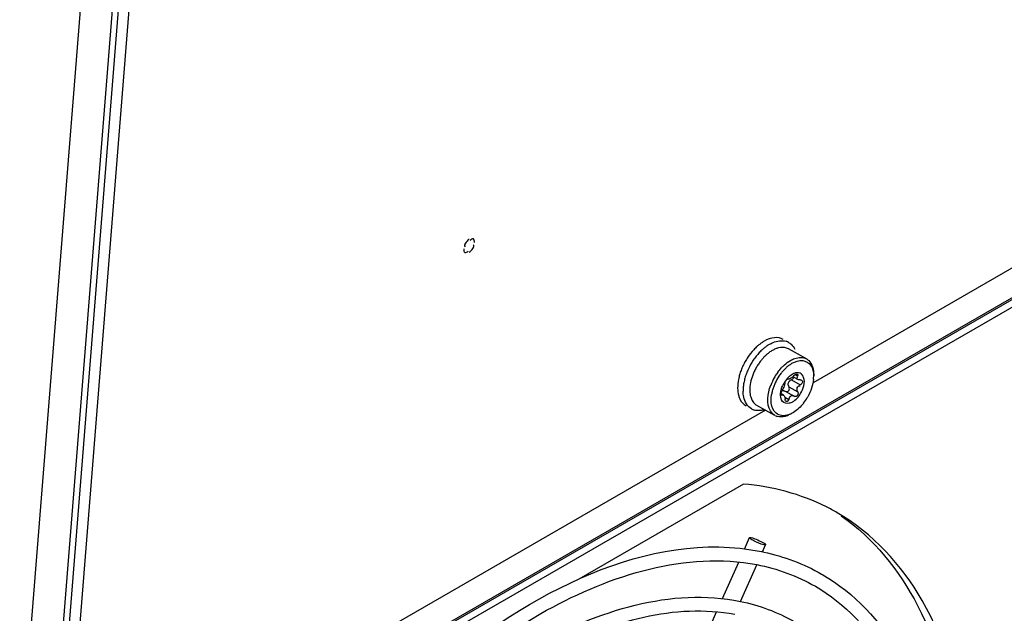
# Model space of a CAD drawing. Header units: inches. Extents: x 0 to 166, y 0 to 117.
# Tile 44 of 80: x 146.35 to 148.9, y 24.46 to 25.99. Entities that reach past the tile are written whole.
import ezdxf

# ---------------------------------------------------------------- set-up
doc = ezdxf.new("R2010")
doc.units = ezdxf.units.IN
doc.header["$LTSCALE"] = 9.105315
doc.header["$MEASUREMENT"] = 0
doc.layers.get('0').update_dxf_attribs({"linetype": 'CONTINUOUS'})

msp = doc.modelspace()

# ---------------------------------------------------------------- linework, layer by layer
at = {"color": 7, "linetype": 'CONTINUOUS'}
for p, q in [((151.3904, 26.6994), (146.4085, 23.8232)), ((146.4114, 23.8297), (151.3932, 26.7059)), ((150.8908, 26.3906), (146.8124, 24.036)), ((146.535, 26.3466), (146.353, 24.0648)), ((146.4336, 24.0276), (146.6184, 26.3432)), ((146.6307, 26.3168), (146.4454, 23.9942)), ((146.4732, 23.9787), (146.6585, 26.3013)), ((149.615, 25.7562), (148.4017, 25.0556)), ((147.5134, 25.4258), (147.5129, 25.4254)), ((148.3849, 25.1171), (148.3383, 25.1431)), ((148.3447, 25.0753), (148.3479, 25.0773)), ((148.3564, 25.0759), (148.3615, 25.073)), ((148.4034, 25.0723), (148.4034, 25.0769)), ((148.336, 25.067), (148.3383, 25.0657)), ((148.3381, 25.0658), (148.3382, 25.0657)), ((148.346, 25.0633), (148.3689, 25.0505)), ((148.3505, 25.0709), (148.3631, 25.0639)), ((148.3195, 25.0274), (148.3258, 25.0239)), ((148.3196, 25.0254), (148.3195, 25.0267)), ((148.3196, 25.0251), (148.3223, 25.0236)), ((148.3296, 25.0337), (148.3526, 25.0209)), ((148.3392, 25.0451), (148.3621, 25.0323)), ((148.3529, 25.0207), (148.3526, 25.0209)), ((148.3035, 24.9709), (148.2569, 24.9969)), ((148.329, 25.0182), (148.3389, 25.0126)), ((148.2788, 24.9847), (147.1072, 24.3083)), ((148.3513, 24.9788), (148.3494, 24.9776)), ((148.2223, 24.7937), (147.7969, 24.5481)), ((148.2247, 24.6259), (148.2377, 24.6553)), ((148.2689, 24.6192), (148.2711, 24.6188)), ((148.271, 24.6187), (148.2791, 24.6369)), ((148.1679, 24.4977), (148.2097, 24.5919)), ((148.2143, 24.4906), (148.2563, 24.5854)), ((148.4239, 24.5612), (148.4254, 24.5604)), ((148.4254, 24.5604), (148.4273, 24.5593)), ((148.1108, 24.3687), (148.1528, 24.4637))]:
    msp.add_line(p, q, dxfattribs=at)
for points in [[(148.3493, 25.0711), (148.3502, 25.072), (148.3512, 25.0729), (148.3521, 25.0739)], [(148.3521, 25.0739), (148.3527, 25.0744), (148.3532, 25.0749), (148.3538, 25.0754), (148.3543, 25.0759), (148.3549, 25.0763), (148.3555, 25.0766), (148.3561, 25.077), (148.3567, 25.0773), (148.3573, 25.0775)], [(148.3573, 25.0775), (148.3586, 25.078), (148.3597, 25.0781), (148.3607, 25.0781), (148.3613, 25.0778)], [(148.3613, 25.0778), (148.3615, 25.0777), (148.362, 25.0772), (148.3623, 25.0764), (148.3623, 25.0754), (148.3621, 25.0743), (148.3615, 25.073)], [(148.329, 25.0542), (148.3291, 25.0553), (148.3295, 25.0565), (148.33, 25.0579), (148.3307, 25.0592), (148.3315, 25.0605), (148.3324, 25.0618), (148.3334, 25.063)], [(148.3334, 25.063), (148.3343, 25.064), (148.3353, 25.0648)], [(148.3353, 25.0648), (148.3357, 25.0652), (148.3361, 25.0654), (148.3364, 25.0656), (148.3368, 25.0658), (148.3371, 25.0659), (148.3374, 25.066), (148.3377, 25.066), (148.3379, 25.0659), (148.338, 25.0659)], [(148.3382, 25.0657), (148.3385, 25.0656), (148.339, 25.0655), (148.3395, 25.0655), (148.3401, 25.0656), (148.3407, 25.0657), (148.3414, 25.0659), (148.3421, 25.0662), (148.343, 25.0666), (148.3438, 25.0671)], [(148.3438, 25.0671), (148.3448, 25.0677), (148.3457, 25.0683), (148.3466, 25.0689), (148.3475, 25.0696)], [(148.346, 25.0633), (148.3478, 25.0641), (148.3494, 25.0653), (148.3507, 25.0666), (148.3516, 25.068), (148.3521, 25.0695), (148.3521, 25.07)], [(148.3475, 25.0696), (148.3484, 25.0703), (148.3493, 25.0711)], [(148.3687, 25.0629), (148.3703, 25.0629), (148.3717, 25.0625), (148.3722, 25.0623)], [(148.3738, 25.0554), (148.3729, 25.0539), (148.3718, 25.0526), (148.3705, 25.0514), (148.3689, 25.0505)], [(148.3722, 25.0623), (148.3729, 25.0618), (148.3737, 25.0608), (148.3743, 25.0596)], [(148.3743, 25.0596), (148.3744, 25.0583), (148.3743, 25.0568), (148.3738, 25.0554)], [(148.3195, 25.0267), (148.3195, 25.0282), (148.3198, 25.0298), (148.3202, 25.0315)], [(148.3206, 25.0233), (148.3203, 25.0236), (148.3198, 25.0243), (148.3196, 25.0254)], [(148.3202, 25.0315), (148.3207, 25.0331), (148.3214, 25.0347), (148.3221, 25.036)], [(148.3205, 25.0343), (148.3214, 25.0347), (148.3223, 25.035), (148.3233, 25.0352), (148.3244, 25.0353), (148.3255, 25.0352), (148.3266, 25.035), (148.3277, 25.0346), (148.3288, 25.0341), (148.3296, 25.0337)], [(148.3223, 25.0236), (148.3216, 25.0232), (148.3209, 25.0232), (148.3206, 25.0233)], [(148.3302, 25.0334), (148.3316, 25.0328), (148.3333, 25.0325), (148.3349, 25.0326), (148.3364, 25.0331), (148.3378, 25.0339), (148.3389, 25.0351), (148.3398, 25.0365), (148.3404, 25.0381)], [(148.3405, 25.0416), (148.34, 25.0434), (148.3392, 25.0451)], [(148.3404, 25.0381), (148.3406, 25.0399), (148.3405, 25.0416)], [(148.3445, 25.0209), (148.3437, 25.0203), (148.3428, 25.0197), (148.3421, 25.0189), (148.3414, 25.0181)], [(148.3526, 25.0209), (148.352, 25.0212), (148.351, 25.0216), (148.35, 25.0219), (148.3491, 25.022), (148.3482, 25.022), (148.3473, 25.0219), (148.3464, 25.0217), (148.3454, 25.0214), (148.3445, 25.0209)], [(148.3581, 25.0204), (148.3575, 25.0202), (148.3569, 25.02), (148.3564, 25.0199), (148.3558, 25.0199), (148.3552, 25.0199), (148.3546, 25.02), (148.354, 25.0202), (148.3535, 25.0204), (148.3531, 25.0206)], [(148.3621, 25.0323), (148.3627, 25.0308), (148.363, 25.0292), (148.363, 25.0276), (148.3628, 25.026), (148.3622, 25.0245), (148.3615, 25.0232), (148.3605, 25.022), (148.3594, 25.021), (148.3581, 25.0204)], [(148.3324, 25.0072), (148.3323, 25.0073), (148.3314, 25.008), (148.3307, 25.009), (148.3302, 25.0103), (148.3298, 25.0118), (148.3296, 25.0135)], [(148.3342, 25.0068), (148.3332, 25.0069), (148.3324, 25.0072)], [(148.3361, 25.0077), (148.3352, 25.0071), (148.3342, 25.0068)], [(148.3389, 25.0126), (148.3387, 25.0119), (148.3385, 25.0112), (148.3382, 25.0106), (148.3379, 25.01), (148.3376, 25.0094), (148.3373, 25.0089), (148.3369, 25.0084), (148.3365, 25.008), (148.3361, 25.0077)], [(148.3414, 25.0181), (148.3408, 25.0172), (148.3403, 25.0162), (148.3397, 25.0151), (148.3393, 25.0139), (148.3389, 25.0126)]]:
    msp.add_lwpolyline(points, dxfattribs=at)
for centre, radius, start, end in [((148.3479, 25.0484), 0.1356, 131.9923, 136.9605), ((148.3394, 25.0578), 0.1229, 128.1373, 131.9828), ((148.3497, 25.0545), 0.1171, 126.2971, 130.3282), ((148.341, 25.0664), 0.1024, 121.7868, 126.3115), ((148.3353, 25.0754), 0.0917, 120.0089, 121.7357), ((148.3219, 25.1298), 0.0343, 60.8968, 72.7376), ((148.3812, 25.0239), 0.1611, 141.6477, 146.1642), ((148.3717, 25.0315), 0.1489, 136.8887, 141.663), ((148.3616, 25.0409), 0.1352, 131.7994, 136.8811), ((148.3554, 25.0477), 0.126, 130.2953, 131.7609), ((148.3597, 25.0403), 0.1174, 134.1231, 136.9363), ((148.3242, 25.1176), 0.0291, 60.8544, 72.0897), ((148.3686, 25.0301), 0.1631, 154.9321, 159.4075), ((148.372, 25.0286), 0.1669, 150.5952, 154.9464), ((148.3714, 25.0289), 0.1661, 146.2139, 150.5922), ((148.3857, 25.0209), 0.1665, 146.1593, 155.0083), ((148.378, 25.0252), 0.1412, 146.2139, 150.5922), ((148.3746, 25.0275), 0.137, 141.687, 146.2278), ((148.3678, 25.0329), 0.1283, 138.1732, 141.6838), ((148.3628, 25.0373), 0.1217, 136.9295, 138.1541), ((148.4041, 25.0164), 0.1144, 131.7917, 136.3514), ((148.3994, 25.0212), 0.0993, 129.8344, 132.0122), ((148.3955, 25.0259), 0.0933, 127.2991, 129.8392), ((148.3442, 25.0381), 0.1374, 164.0473, 169.0386), ((148.3577, 25.0342), 0.1515, 159.3926, 164.0431), ((148.3714, 25.0265), 0.1512, 159.4506, 164.1709), ((148.3825, 25.0224), 0.163, 154.9925, 159.4667), ((148.3757, 25.0262), 0.1386, 154.9321, 159.4075), ((148.3786, 25.0249), 0.1418, 150.5952, 154.9464), ((148.4246, 24.9992), 0.1412, 146.1505, 150.5857), ((148.4234, 24.9999), 0.1316, 146.3858, 155.1826), ((148.4225, 25.0007), 0.1386, 143.6939, 146.1506), ((148.42, 25.0022), 0.1275, 141.6582, 146.3948), ((148.4147, 25.0063), 0.1207, 139.4041, 141.6409), ((148.4103, 25.0101), 0.1149, 137.0166, 139.4066), ((148.4047, 25.0153), 0.1073, 132.0432, 137.0394), ((148.3665, 25.0452), 0.0372, 116.167, 120.0267), ((148.3649, 25.0484), 0.0336, 111.2313, 116.1869), ((148.3217, 25.0724), 0.0817, 354.8747, 359.9267), ((148.3415, 25.0334), 0.1205, 169.6533, 174.6659), ((148.3571, 25.0305), 0.1363, 164.1679, 169.6541), ((148.4238, 24.9996), 0.1402, 150.5579, 159.4464), ((148.4206, 25.0011), 0.1285, 155.1686, 159.6757), ((148.3889, 25.019), 0.0719, 151.0971, 155.4173), ((148.3878, 25.0196), 0.0705, 137.6336, 151.1114), ((148.3836, 25.0234), 0.0649, 134.1771, 137.5927), ((148.3264, 25.0348), 0.1053, 174.68, 178.9226), ((148.3165, 25.0351), 0.0954, 178.9613, 180.8487), ((148.4009, 25.0074), 0.1078, 164.3466, 169.3631), ((148.4118, 25.0044), 0.1191, 159.6606, 164.3424), ((148.2754, 25.0822), 0.1292, 321.8281, 329.7179), ((148.2736, 25.0833), 0.1312, 329.6816, 330.7975), ((148.2595, 25.0178), 0.0343, 240.8968, 252.7376), ((148.3177, 24.9964), 0.0291, 240.8968, 252.7376), ((148.1918, 24.2474), 0.5453, 60.0046, 63.3722), ((148.1583, 24.0776), 0.5528, 77.8913, 78.2298)]:
    msp.add_arc(centre, radius, start, end, dxfattribs=at)
for points, knots in [([(147.5276, 25.4176), (147.5275, 25.4209), (147.5269, 25.4307), (147.518, 25.4257), (147.5163, 25.4232)], [0, 0, 0, 0, 0.519659, 1, 1, 1, 1]), ([(147.4997, 25.4015), (147.4998, 25.3982), (147.5004, 25.3884), (147.5093, 25.3933), (147.511, 25.3959)], [0, 0, 0, 0, 0.519659, 1, 1, 1, 1]), ([(148.2755, 25.1627), (148.2735, 25.1615), (148.2694, 25.1589), (148.2655, 25.156), (148.2635, 25.1545)], [0, 0, 0, 0, 0.4894, 1, 1, 1, 1]), ([(148.2895, 25.1549), (148.291, 25.1557), (148.2939, 25.1573), (148.297, 25.1588), (148.2986, 25.1594)], [0, 0, 0, 0, 0.507803, 1, 1, 1, 1]), ([(148.3386, 25.1598), (148.3398, 25.1591), (148.3421, 25.1577), (148.3442, 25.156), (148.3452, 25.155)], [0, 0, 0, 0, 0.497634, 1, 1, 1, 1]), ([(148.2886, 25.1336), (148.2867, 25.1322), (148.2831, 25.1293), (148.2796, 25.1262), (148.2779, 25.1245)], [0, 0, 0, 0, 0.491312, 1, 1, 1, 1]), ([(148.2966, 25.1389), (148.2952, 25.1381), (148.2925, 25.1364), (148.2899, 25.1346), (148.2886, 25.1336)], [0, 0, 0, 0, 0.491437, 1, 1, 1, 1]), ([(148.3046, 25.1429), (148.3033, 25.1423), (148.3005, 25.141), (148.2979, 25.1396), (148.2966, 25.1389)], [0, 0, 0, 0, 0.491865, 1, 1, 1, 1]), ([(148.3123, 25.1454), (148.311, 25.1451), (148.3084, 25.1443), (148.3059, 25.1434), (148.3046, 25.1429)], [0, 0, 0, 0, 0.491303, 1, 1, 1, 1]), ([(148.339, 25.1001), (148.3404, 25.1011), (148.3431, 25.1031), (148.346, 25.1049), (148.3474, 25.1057)], [0, 0, 0, 0, 0.509591, 1, 1, 1, 1]), ([(148.3432, 25.1129), (148.3468, 25.115), (148.3595, 25.1212), (148.3761, 25.122), (148.3849, 25.1171)], [0, 0, 0, 0, 0.292744, 1, 1, 1, 1]), ([(148.3474, 25.1057), (148.3557, 25.1105), (148.3734, 25.1173), (148.3909, 25.1076), (148.3955, 25.1012)], [0, 0, 0, 0, 0.547343, 1, 1, 1, 1]), ([(148.3849, 25.1171), (148.3859, 25.1165), (148.3879, 25.1153), (148.3897, 25.1138), (148.3905, 25.113)], [0, 0, 0, 0, 0.497634, 1, 1, 1, 1]), ([(148.3383, 25.07), (148.3394, 25.0709), (148.3414, 25.0728), (148.3436, 25.0745), (148.3447, 25.0753)], [0, 0, 0, 0, 0.511484, 1, 1, 1, 1]), ([(148.3697, 25.0278), (148.3768, 25.0398), (148.3848, 25.0609), (148.3692, 25.0829), (148.3575, 25.0815), (148.3527, 25.0797)], [0, 0, 0, 0, 0.583148, 0.785957, 1, 1, 1, 1]), ([(148.3629, 25.0638), (148.3616, 25.0644), (148.3581, 25.0671), (148.3614, 25.0705), (148.3629, 25.0716)], [0, 0, 0, 0, 0.436798, 1, 1, 1, 1]), ([(148.3035, 24.9709), (148.2987, 24.9736), (148.2789, 24.9949), (148.2847, 25.0282), (148.2925, 25.0489)], [0, 0, 0, 0, 0.199536, 1, 1, 1, 1]), ([(148.3199, 25.039), (148.3204, 25.0407), (148.3215, 25.044), (148.3228, 25.0473), (148.3236, 25.0489)], [0, 0, 0, 0, 0.495076, 1, 1, 1, 1]), ([(148.3273, 25.0477), (148.3266, 25.0456), (148.325, 25.0416), (148.3232, 25.0377), (148.3221, 25.036)], [0, 0, 0, 0, 0.534086, 1, 1, 1, 1]), ([(148.329, 25.0542), (148.3289, 25.0533), (148.3284, 25.0511), (148.3278, 25.049), (148.3273, 25.0477)], [0, 0, 0, 0, 0.414792, 1, 1, 1, 1]), ([(148.3381, 25.056), (148.3375, 25.0549), (148.3367, 25.0527), (148.3367, 25.0502), (148.3371, 25.0492)], [0, 0, 0, 0, 0.535627, 1, 1, 1, 1]), ([(148.3371, 25.0492), (148.3373, 25.0486), (148.338, 25.0475), (148.3392, 25.0467), (148.3398, 25.0464)], [0, 0, 0, 0, 0.466736, 1, 1, 1, 1]), ([(148.3404, 25.0592), (148.34, 25.0587), (148.3391, 25.0577), (148.3384, 25.0566), (148.3381, 25.056)], [0, 0, 0, 0, 0.50428, 1, 1, 1, 1]), ([(148.346, 25.0633), (148.3449, 25.0629), (148.3429, 25.0617), (148.3412, 25.0601), (148.3404, 25.0592)], [0, 0, 0, 0, 0.475051, 1, 1, 1, 1]), ([(148.3607, 25.0391), (148.3607, 25.0412), (148.3613, 25.0459), (148.3661, 25.0479), (148.3681, 25.0476)], [0, 0, 0, 0, 0.516631, 1, 1, 1, 1]), ([(148.3687, 25.0629), (148.3677, 25.0629), (148.3657, 25.063), (148.3638, 25.0635), (148.3629, 25.0638)], [0, 0, 0, 0, 0.503877, 1, 1, 1, 1]), ([(148.2097, 25.0221), (148.2102, 25.0206), (148.211, 25.0178), (148.2122, 25.0151), (148.2128, 25.0137)], [0, 0, 0, 0, 0.508998, 1, 1, 1, 1]), ([(148.2428, 24.9878), (148.2321, 24.9938), (148.2226, 25.0115), (148.2212, 25.0285), (148.2211, 25.0336)], [0, 0, 0, 0, 0.705456, 1, 1, 1, 1]), ([(148.2384, 25.0361), (148.2385, 25.0346), (148.2386, 25.0317), (148.2389, 25.0288), (148.239, 25.0274)], [0, 0, 0, 0, 0.508289, 1, 1, 1, 1]), ([(148.239, 25.0274), (148.2392, 25.0259), (148.2397, 25.023), (148.2404, 25.0202), (148.2408, 25.0188)], [0, 0, 0, 0, 0.509734, 1, 1, 1, 1]), ([(148.34, 25.0024), (148.3343, 25.0011), (148.3186, 25.0055), (148.3173, 25.0211), (148.3179, 25.0282)], [0, 0, 0, 0, 0.450413, 1, 1, 1, 1]), ([(148.3179, 25.0282), (148.3181, 25.03), (148.3186, 25.0337), (148.3194, 25.0372), (148.3199, 25.039)], [0, 0, 0, 0, 0.488432, 1, 1, 1, 1]), ([(148.3223, 25.0236), (148.3228, 25.0239), (148.324, 25.0242), (148.3251, 25.0236), (148.3255, 25.0233)], [0, 0, 0, 0, 0.475175, 1, 1, 1, 1]), ([(148.3255, 25.0233), (148.3262, 25.0227), (148.3274, 25.0213), (148.3282, 25.0196), (148.3285, 25.0186)], [0, 0, 0, 0, 0.451323, 1, 1, 1, 1]), ([(148.3621, 25.0323), (148.3616, 25.0332), (148.3609, 25.0355), (148.3606, 25.0378), (148.3607, 25.0391)], [0, 0, 0, 0, 0.468776, 1, 1, 1, 1]), ([(148.2511, 25.0011), (148.252, 25.0003), (148.2538, 24.9988), (148.2558, 24.9975), (148.2569, 24.9969)], [0, 0, 0, 0, 0.502532, 1, 1, 1, 1]), ([(148.3285, 25.0186), (148.3288, 25.0178), (148.3293, 25.0161), (148.3295, 25.0144), (148.3296, 25.0135)], [0, 0, 0, 0, 0.486991, 1, 1, 1, 1]), ([(148.3489, 25.006), (148.3475, 25.0052), (148.3446, 25.0037), (148.3415, 25.0027), (148.34, 25.0024)], [0, 0, 0, 0, 0.518592, 1, 1, 1, 1]), ([(148.2764, 24.9859), (148.2745, 24.9853), (148.2708, 24.9843), (148.267, 24.9837), (148.2652, 24.9836)], [0, 0, 0, 0, 0.511568, 1, 1, 1, 1]), ([(148.3348, 24.9715), (148.3337, 24.9713), (148.3315, 24.9708), (148.3292, 24.9705), (148.3281, 24.9704)], [0, 0, 0, 0, 0.508835, 1, 1, 1, 1]), ([(148.3375, 24.9712), (148.3363, 24.9707), (148.3338, 24.9697), (148.3312, 24.969), (148.3299, 24.9686)], [0, 0, 0, 0, 0.50863, 1, 1, 1, 1]), ([(148.3419, 24.9739), (148.3407, 24.9734), (148.3384, 24.9726), (148.336, 24.9718), (148.3348, 24.9715)], [0, 0, 0, 0, 0.508655, 1, 1, 1, 1]), ([(148.3494, 24.9776), (148.3481, 24.9769), (148.3457, 24.9756), (148.3432, 24.9745), (148.3419, 24.9739)], [0, 0, 0, 0, 0.508101, 1, 1, 1, 1]), ([(148.793, 24.1398), (148.7781, 24.2621), (148.7186, 24.4893), (148.5555, 24.6671), (148.4645, 24.7196)], [0, 0, 0, 0, 0.539466, 1, 1, 1, 1]), ([(148.4743, 24.7119), (148.5578, 24.6541), (148.7027, 24.4739), (148.7549, 24.2544), (148.7675, 24.136)], [0, 0, 0, 0, 0.460425, 1, 1, 1, 1]), ([(147.1618, 24.0316), (147.2429, 24.1319), (147.5283, 24.4365), (147.977, 24.6788), (148.2689, 24.6192)], [0, 0, 0, 0, 0.302294, 1, 1, 1, 1]), ([(148.2744, 24.6369), (148.2662, 24.6386), (148.2536, 24.644), (148.2441, 24.6499), (148.2372, 24.6538), (148.2379, 24.6552)], [0, 0, 0, 0, 0.611613, 0.888021, 1, 1, 1, 1]), ([(148.2379, 24.6552), (148.2381, 24.6557), (148.24, 24.6558), (148.2414, 24.6556), (148.2424, 24.6553)], [0, 0, 0, 0, 0.321952, 1, 1, 1, 1]), ([(148.2424, 24.6553), (148.2443, 24.6549), (148.2484, 24.6537), (148.2524, 24.6522), (148.2547, 24.6513)], [0, 0, 0, 0, 0.437285, 1, 1, 1, 1]), ([(148.2547, 24.6513), (148.2607, 24.6489), (148.2661, 24.645), (148.2803, 24.6397), (148.279, 24.637)], [0, 0, 0, 0, 0.684008, 1, 1, 1, 1]), ([(147.1602, 23.9725), (147.2402, 24.0756), (147.4104, 24.2607), (147.755, 24.5195), (148.0746, 24.6207), (148.2564, 24.5856)], [0, 0, 0, 0, 0.30094, 0.573389, 1, 1, 1, 1]), ([(148.279, 24.637), (148.2787, 24.6366), (148.2768, 24.6364), (148.2755, 24.6366), (148.2744, 24.6369)], [0, 0, 0, 0, 0.321952, 1, 1, 1, 1]), ([(148.4273, 24.5593), (148.5082, 24.5121), (148.6529, 24.3569), (148.7096, 24.1577), (148.7247, 24.0508)], [0, 0, 0, 0, 0.464716, 1, 1, 1, 1]), ([(147.1557, 23.8877), (147.2307, 23.9889), (147.392, 24.1709), (147.723, 24.4276), (148.0368, 24.5275), (148.2143, 24.4906)], [0, 0, 0, 0, 0.298619, 0.570246, 1, 1, 1, 1]), ([(148.4078, 24.5296), (148.4841, 24.4855), (148.6218, 24.3377), (148.6752, 24.148), (148.6896, 24.0454)], [0, 0, 0, 0, 0.459591, 1, 1, 1, 1]), ([(146.7738, 22.7441), (146.7738, 22.9559), (146.8819, 23.3986), (147.1676, 23.8809), (147.4785, 24.1983), (147.776, 24.4083), (148.0456, 24.4868), (148.1996, 24.4574)], [0, 0, 0, 0, 0.261629, 0.547914, 0.683737, 0.806366, 1, 1, 1, 1])]:
    msp.add_open_spline(points, degree=3, knots=knots, dxfattribs=at)
for points in [[(147.5129, 25.4254), (147.507, 25.4218), (147.4981, 25.4115), (147.5033, 25.4069)], [(147.5139, 25.3933), (147.5201, 25.3969), (147.5294, 25.4075), (147.524, 25.4122)], [(148.3025, 25.1719), (148.293, 25.171), (148.2837, 25.1674), (148.2755, 25.1627)], [(148.2986, 25.1594), (148.3089, 25.1638), (148.3214, 25.1659), (148.3321, 25.1626)], [(148.3246, 25.1676), (148.3181, 25.1712), (148.31, 25.1726), (148.3025, 25.1719)], [(148.3452, 25.155), (148.3491, 25.1514), (148.3523, 25.1468), (148.3545, 25.142)], [(148.2488, 25.141), (148.2431, 25.1349), (148.2379, 25.1282), (148.2333, 25.1213)], [(148.3331, 25.1453), (148.3265, 25.1475), (148.319, 25.1472), (148.3123, 25.1454)], [(148.3279, 25.1017), (148.3326, 25.1059), (148.3377, 25.1097), (148.3432, 25.1129)], [(148.3905, 25.113), (148.3999, 25.1044), (148.4034, 25.0897), (148.4034, 25.0769)], [(148.3955, 25.1012), (148.4013, 25.0931), (148.4034, 25.0823), (148.4034, 25.0723)], [(148.2459, 25.075), (148.2413, 25.0626), (148.2383, 25.0493), (148.2384, 25.0361)], [(148.3108, 25.0827), (148.3141, 25.0871), (148.3176, 25.0914), (148.3214, 25.0954)], [(148.2093, 25.0642), (148.2078, 25.0568), (148.207, 25.0493), (148.2071, 25.0417)], [(148.4031, 25.0651), (148.4016, 25.0491), (148.396, 25.0333), (148.3882, 25.0193)], [(148.2071, 25.0417), (148.2072, 25.0351), (148.208, 25.0284), (148.2097, 25.0221)], [(148.2934, 25.0097), (148.2933, 25.0156), (148.2939, 25.0215), (148.295, 25.0273)], [(148.3489, 25.006), (148.3576, 25.011), (148.3646, 25.0191), (148.3697, 25.0278)], [(148.2128, 25.0137), (148.2161, 25.0064), (148.2218, 24.9996), (148.2288, 24.9956)], [(148.2408, 25.0188), (148.2427, 25.0122), (148.2461, 25.0058), (148.2511, 25.0011)], [(148.3013, 24.9821), (148.2957, 24.9899), (148.2936, 25.0001), (148.2934, 25.0097)], [(148.3769, 25.0023), (148.3698, 24.9933), (148.3612, 24.985), (148.3514, 24.9789)], [(148.2652, 24.9836), (148.2599, 24.9831), (148.2544, 24.9835), (148.2493, 24.9851)], [(148.3281, 24.9704), (148.3184, 24.9695), (148.307, 24.9742), (148.3013, 24.9821)], [(148.3299, 24.9686), (148.3232, 24.9668), (148.3157, 24.9665), (148.309, 24.9685)], [(148.4362, 24.7348), (148.3701, 24.768), (148.296, 24.7875), (148.2223, 24.7937)], [(148.2743, 24.6181), (148.3264, 24.6069), (148.3776, 24.5877), (148.4239, 24.5612)], [(148.2564, 24.5856), (148.3092, 24.5754), (148.3612, 24.5565), (148.4078, 24.5296)], [(148.2143, 24.4906), (148.2627, 24.4806), (148.3101, 24.463), (148.353, 24.4385)]]:
    msp.add_open_spline(points, degree=3, dxfattribs=at)

doc.saveas('drawing.dxf')
